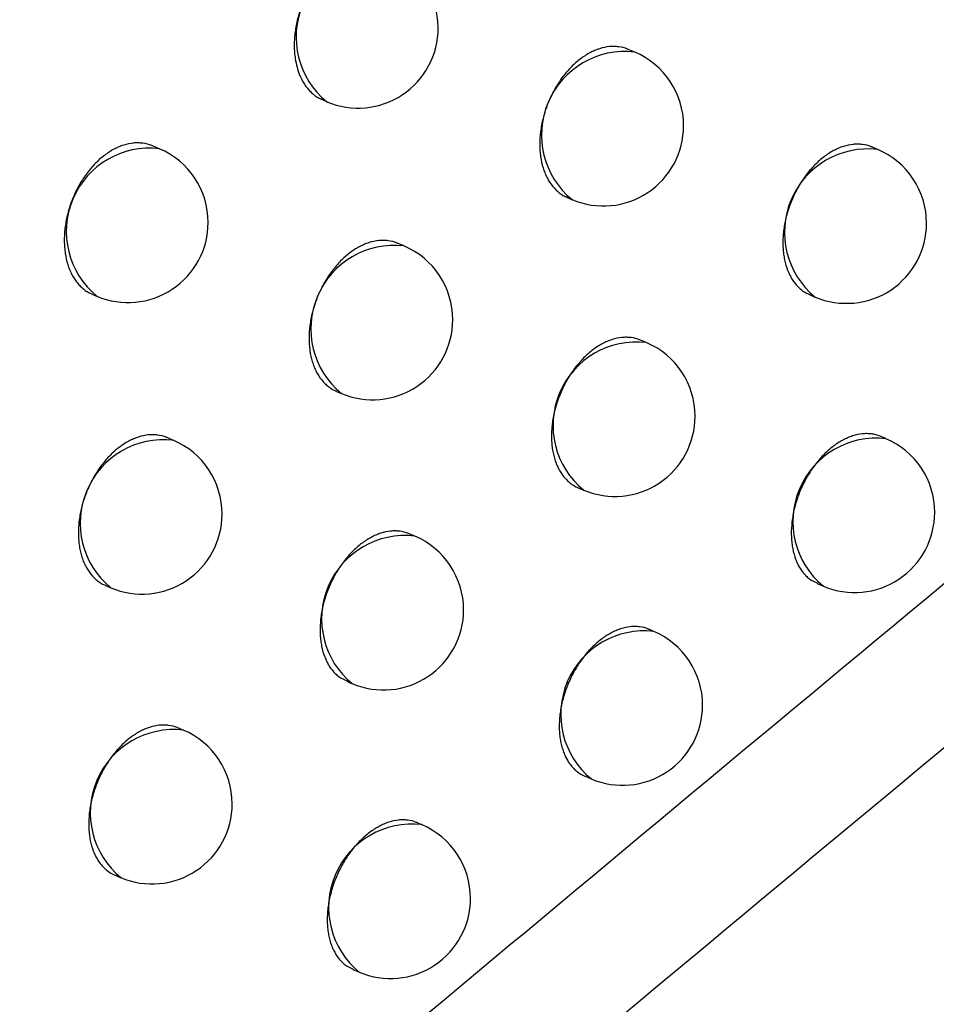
# Model space of a CAD drawing. Header units: millimetres. Extents: x -0.66 to 0.91, y -0.4 to 0.64.
# Tile 135 of 241: x 0.69551 to 0.70123, y -0.17712 to -0.17097. Entities that reach past the tile are written whole.
import ezdxf

# ---------------------------------------------------------------- set-up
doc = ezdxf.new("R2010")
doc.units = ezdxf.units.MM
doc.layers.add('FORMAT', color=7, linetype='Continuous')

msp = doc.modelspace()

# ---------------------------------------------------------------- linework, layer by layer
at = {"layer": 'FORMAT', "color": 7, "linetype": 'Continuous', "lineweight": 25}
for p, q in [((0.699349, -0.171174), (0.699309, -0.171157)), ((0.697401, -0.171472), (0.697427, -0.171483)), ((0.696381, -0.171777), (0.696338, -0.171759)), ((0.700865, -0.171782), (0.700829, -0.171766)), ((0.698929, -0.172082), (0.698959, -0.172095)), ((0.697908, -0.172384), (0.697869, -0.172367)), ((0.695964, -0.172687), (0.695991, -0.172698)), ((0.700442, -0.172688), (0.700476, -0.172703)), ((0.69942, -0.172987), (0.699385, -0.172972)), ((0.697488, -0.173292), (0.697518, -0.173304)), ((0.696468, -0.173597), (0.69643, -0.17358)), ((0.700917, -0.173586), (0.700885, -0.173573)), ((0.698996, -0.173893), (0.699031, -0.173908)), ((0.697976, -0.174195), (0.697941, -0.17418)), ((0.696047, -0.174504), (0.696078, -0.174517)), ((0.700489, -0.174491), (0.700527, -0.174507)), ((0.699468, -0.17479), (0.699437, -0.174776)), ((0.697551, -0.175101), (0.697586, -0.175116)), ((0.696531, -0.175406), (0.696497, -0.175392)), ((0.69904, -0.175694), (0.699078, -0.17571)), ((0.698019, -0.175996), (0.697989, -0.175983)), ((0.696106, -0.176312), (0.696141, -0.176327)), ((0.69759, -0.1769), (0.69763, -0.176917))]:
    msp.add_line(p, q, dxfattribs=at)
for centre, radius, start, end in [((0.697756, -0.17108), 0.0005209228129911, 83.34982, 230.761992), ((0.697622, -0.171023), 0.0005, 0, 67.055906), ((0.697622, -0.171023), 0.0005, 247.055906, 0), ((0.699288, -0.171691), 0.0005209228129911, 83.34982, 230.761992), ((0.699154, -0.171634), 0.0005000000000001, 0, 67.055906), ((0.699154, -0.171634), 0.0005000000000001, 247.055906, 0), ((0.696321, -0.172294), 0.0005209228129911, 83.34982, 230.761992), ((0.696186, -0.172237), 0.0005, 0, 67.055906), ((0.700805, -0.172299), 0.0005209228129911, 83.34982, 230.761992), ((0.700671, -0.172242), 0.0005000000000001, 0, 67.055906), ((0.696186, -0.172237), 0.0005, 247.055906, 0), ((0.700671, -0.172242), 0.0005000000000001, 247.055906, 0), ((0.697848, -0.172901), 0.0005209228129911, 83.34982, 230.761992), ((0.697713, -0.172844), 0.0005, 0, 67.055906), ((0.697713, -0.172844), 0.0005, 247.055906, 0), ((0.69936, -0.173504), 0.0005209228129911, 83.34982, 230.761992), ((0.699226, -0.173447), 0.0005, 360, 67.055906), ((0.699226, -0.173447), 0.0005, 247.055906, 360), ((0.696408, -0.174114), 0.0005209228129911, 83.34982, 230.761992), ((0.696273, -0.174057), 0.0005, 0, 67.055906), ((0.700857, -0.174104), 0.0005209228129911, 83.34982, 230.761992), ((0.700722, -0.174047), 0.0005000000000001, 0, 67.055906), ((0.696273, -0.174057), 0.0005, 247.055906, 0), ((0.700722, -0.174047), 0.0005, 247.055906, 0), ((0.697915, -0.174712), 0.0005209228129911, 83.34982, 230.761992), ((0.697781, -0.174655), 0.0005000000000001, 0, 67.055906), ((0.697781, -0.174655), 0.0005000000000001, 247.055906, 0), ((0.699408, -0.175307), 0.000520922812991, 83.34982, 230.761992), ((0.699273, -0.17525), 0.0005000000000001, 0, 67.055906), ((0.699273, -0.17525), 0.0005000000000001, 247.055906, 0), ((0.696471, -0.175923), 0.000520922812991, 83.34982, 230.761992), ((0.696336, -0.175866), 0.0005, 0, 67.055906), ((0.696336, -0.175866), 0.0005, 247.055906, 0), ((0.697959, -0.176513), 0.0005209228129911, 83.34982, 230.761992), ((0.697824, -0.176456), 0.0005, 0, 67.055906), ((0.697824, -0.176456), 0.0005, 247.055906, 0)]:
    msp.add_arc(centre, radius, start, end, dxfattribs=at)
for points, knots in [([(0.6705967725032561, -0.1727252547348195), (0.6713366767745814, -0.1722604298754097), (0.6774683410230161, -0.1684083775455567), (0.6889959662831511, -0.1612422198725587), (0.7051856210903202, -0.1513490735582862), (0.7213831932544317, -0.1416280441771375), (0.733603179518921, -0.1344214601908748), (0.7404230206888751, -0.1304512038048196), (0.7418410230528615, -0.1296256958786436)], [0, 0, 0, 0, 0.0311834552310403, 0.2584205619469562, 0.4856768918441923, 0.712990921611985, 0.9403241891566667, 1, 1, 1, 1]), ([(0.7413280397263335, -0.1357739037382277), (0.7334972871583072, -0.1400530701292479), (0.7178352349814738, -0.1486117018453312), (0.6949304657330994, -0.1619704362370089), (0.6798858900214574, -0.1712743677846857), (0.672587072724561, -0.1757881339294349)], [0, 0, 0, 0, 0.3398546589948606, 0.6797330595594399, 1, 1, 1, 1]), ([(0.7716482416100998, -0.1374241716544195), (0.7629459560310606, -0.1435037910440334), (0.7455392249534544, -0.1556645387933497), (0.719558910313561, -0.1749755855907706), (0.7023572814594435, -0.1885391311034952), (0.6937575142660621, -0.1953200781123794)], [0, 0, 0, 0, 0.3333052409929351, 0.666693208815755, 1, 1, 1, 1]), ([(0.6897636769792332, -0.1851559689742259), (0.6943681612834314, -0.1812856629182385), (0.70357902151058, -0.1735434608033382), (0.7174479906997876, -0.1622870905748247), (0.731347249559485, -0.1512673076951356), (0.7406269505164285, -0.1441630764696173), (0.7452677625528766, -0.1406102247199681)], [0, 0, 0, 0, 0.2497424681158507, 0.4995875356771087, 0.7497419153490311, 1, 1, 1, 1]), ([(0.7392231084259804, -0.1442338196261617), (0.7308114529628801, -0.1507881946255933), (0.717937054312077, -0.1608199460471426), (0.700639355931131, -0.1749681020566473), (0.6917616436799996, -0.1824570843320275), (0.6873219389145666, -0.1862022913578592)], [0, 0, 0, 0, 0.4851334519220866, 0.7425175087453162, 1, 1, 1, 1]), ([(0.6904517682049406, -0.1919713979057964), (0.6924596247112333, -0.1903677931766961), (0.7027261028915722, -0.182168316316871), (0.7213285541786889, -0.1677778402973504), (0.7383869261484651, -0.1551697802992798), (0.7471314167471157, -0.1488758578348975), (0.7475249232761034, -0.1485926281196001)], [0, 0, 0, 0, 0.1061557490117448, 0.5427906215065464, 0.9794253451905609, 1, 1, 1, 1]), ([(0.6977731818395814, -0.1705440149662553), (0.6977718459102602, -0.1705433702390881), (0.6977619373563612, -0.1705385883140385), (0.6977420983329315, -0.170532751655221), (0.6977136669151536, -0.1705268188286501), (0.6976842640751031, -0.1705246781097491), (0.6976443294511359, -0.1705263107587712), (0.697603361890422, -0.1705348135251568), (0.6975624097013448, -0.1705500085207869), (0.6975217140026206, -0.1705695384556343), (0.6974817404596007, -0.1705953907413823), (0.6974435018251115, -0.1706269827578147), (0.6974066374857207, -0.1706621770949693), (0.69737214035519, -0.1707024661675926), (0.6973408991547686, -0.1707468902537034), (0.6973119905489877, -0.1707937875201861), (0.697286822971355, -0.1708439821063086), (0.6972660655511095, -0.1708962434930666), (0.6972483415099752, -0.1709495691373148), (0.697235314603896, -0.1710040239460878), (0.697227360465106, -0.1710582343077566), (0.6972239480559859, -0.1710985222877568), (0.6972230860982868, -0.1711379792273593), (0.697224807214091, -0.1711769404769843), (0.6972319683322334, -0.171239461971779), (0.6972477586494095, -0.171297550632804), (0.6972711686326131, -0.1713475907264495), (0.6972875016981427, -0.1713753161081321), (0.6973058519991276, -0.1714003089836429), (0.6973263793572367, -0.1714228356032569), (0.697348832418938, -0.1714420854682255), (0.6973733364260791, -0.1714595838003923), (0.6973918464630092, -0.1714667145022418), (0.6974015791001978, -0.1714704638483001)], [0, 0, 0, 0, 0.004156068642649, 0.0308254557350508, 0.0577820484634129, 0.085132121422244, 0.1116014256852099, 0.1651500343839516, 0.1924847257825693, 0.218942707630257, 0.2724680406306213, 0.2997903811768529, 0.3262472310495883, 0.3797698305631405, 0.4070902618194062, 0.4335571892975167, 0.4870999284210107, 0.5144303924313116, 0.5409128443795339, 0.5944870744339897, 0.621833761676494, 0.6483285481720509, 0.6750085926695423, 0.7019755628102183, 0.7293355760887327, 0.8092998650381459, 0.8366638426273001, 0.8631558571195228, 0.8898332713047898, 0.9167978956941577, 0.9441559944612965, 0.970637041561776, 1, 1, 1, 1]), ([(0.6993087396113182, -0.1711570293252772), (0.6993074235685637, -0.1711563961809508), (0.699289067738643, -0.1711475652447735), (0.6992592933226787, -0.171141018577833), (0.6992206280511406, -0.1711379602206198), (0.6991808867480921, -0.171139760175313), (0.699140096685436, -0.1711482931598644), (0.6990992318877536, -0.1711635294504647), (0.699058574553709, -0.1711830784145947), (0.6990185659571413, -0.1712089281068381), (0.6989802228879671, -0.1712404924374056), (0.6989432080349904, -0.1712756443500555), (0.6989084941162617, -0.1713158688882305), (0.6988769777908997, -0.1713602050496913), (0.6988477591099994, -0.171406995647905), (0.6988222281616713, -0.1714570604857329), (0.6988010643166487, -0.1715091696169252), (0.6987829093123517, -0.1715623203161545), (0.6987694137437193, -0.1716165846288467), (0.6987588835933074, -0.1716838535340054), (0.6987554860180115, -0.1717372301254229), (0.6987572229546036, -0.1717886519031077), (0.6987624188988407, -0.1718384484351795), (0.6987726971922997, -0.1718853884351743), (0.6987877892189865, -0.1719283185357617), (0.6988015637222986, -0.1719584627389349), (0.6988228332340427, -0.171995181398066), (0.6988483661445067, -0.1720268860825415), (0.6988777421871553, -0.1720522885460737), (0.6989019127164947, -0.1720696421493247), (0.698920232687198, -0.1720766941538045), (0.6989298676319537, -0.1720804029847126)], [0, 0, 0, 0, 0.0041373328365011, 0.0577064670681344, 0.0850513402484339, 0.1115260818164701, 0.1650853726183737, 0.1924251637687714, 0.2188962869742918, 0.2724481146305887, 0.2997839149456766, 0.3262553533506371, 0.3798076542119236, 0.4071435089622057, 0.4336193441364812, 0.4871804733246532, 0.5145207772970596, 0.5410022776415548, 0.5945749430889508, 0.6219212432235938, 0.6748370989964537, 0.7019874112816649, 0.7293374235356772, 0.7822520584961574, 0.8094018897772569, 0.8367514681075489, 0.8632323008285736, 0.9168039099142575, 0.9441499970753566, 0.9706270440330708, 1, 1, 1, 1]), ([(0.6963382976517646, -0.1717592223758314), (0.6963369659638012, -0.1717585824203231), (0.6963184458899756, -0.1717496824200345), (0.6962884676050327, -0.1717430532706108), (0.6962495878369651, -0.1717399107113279), (0.6962096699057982, -0.171741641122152), (0.6961687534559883, -0.1717501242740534), (0.6961278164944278, -0.1717653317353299), (0.6960871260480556, -0.171784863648), (0.6960471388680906, -0.1718107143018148), (0.6960088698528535, -0.1718422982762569), (0.6959719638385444, -0.1718774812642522), (0.6959374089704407, -0.1719177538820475), (0.6959060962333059, -0.1719621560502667), (0.6958771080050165, -0.1720090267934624), (0.6958518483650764, -0.1720591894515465), (0.6958309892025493, -0.1721114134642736), (0.6958131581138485, -0.1721646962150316), (0.6958000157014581, -0.1722191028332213), (0.69579194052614, -0.1722732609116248), (0.6957884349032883, -0.1723135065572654), (0.6957874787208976, -0.1723529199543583), (0.6957891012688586, -0.1723918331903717), (0.6957946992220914, -0.1724417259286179), (0.6958053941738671, -0.1724888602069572), (0.695820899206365, -0.1725319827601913), (0.6958349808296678, -0.1725622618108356), (0.6958512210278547, -0.1725899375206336), (0.6958694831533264, -0.1726148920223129), (0.6958899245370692, -0.1726373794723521), (0.6959122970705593, -0.1726565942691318), (0.6959367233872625, -0.1726740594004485), (0.6959551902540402, -0.1726811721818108), (0.695964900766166, -0.1726849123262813)], [0, 0, 0, 0, 0.0041504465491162, 0.0577211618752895, 0.085067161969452, 0.11153559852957, 0.1650823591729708, 0.1924160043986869, 0.2188753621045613, 0.2724034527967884, 0.2997271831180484, 0.3261858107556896, 0.3797120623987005, 0.4070344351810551, 0.4335014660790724, 0.4870445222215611, 0.5143752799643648, 0.5408549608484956, 0.5944236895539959, 0.6217676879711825, 0.6482570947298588, 0.6749317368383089, 0.7018932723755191, 0.7292478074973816, 0.7821769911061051, 0.8093343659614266, 0.8366915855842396, 0.863177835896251, 0.8898494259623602, 0.9168081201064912, 0.9441601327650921, 0.9706374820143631, 0.9999999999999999, 0.9999999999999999, 0.9999999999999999, 0.9999999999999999]), ([(0.7008291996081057, -0.1717665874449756), (0.700827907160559, -0.1717659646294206), (0.7008097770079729, -0.1717572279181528), (0.7007802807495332, -0.1717507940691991), (0.7007419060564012, -0.1717478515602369), (0.7007024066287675, -0.1717497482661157), (0.7006617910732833, -0.1717583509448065), (0.7006210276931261, -0.1717736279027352), (0.7005804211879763, -0.1717931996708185), (0.7005403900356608, -0.1718190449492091), (0.7005019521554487, -0.1718505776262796), (0.7004647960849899, -0.1718856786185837), (0.7004298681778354, -0.1719258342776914), (0.700390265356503, -0.1719809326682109), (0.7003617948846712, -0.1720289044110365), (0.7003373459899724, -0.1720794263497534), (0.7003103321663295, -0.1721444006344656), (0.7002906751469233, -0.1722124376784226), (0.7002795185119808, -0.1722793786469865), (0.7002753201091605, -0.1723193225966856), (0.7002736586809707, -0.1723584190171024), (0.7002745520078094, -0.1723970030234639), (0.7002780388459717, -0.1724342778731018), (0.7002860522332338, -0.1724818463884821), (0.7002990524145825, -0.1725260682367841), (0.7003167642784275, -0.1725657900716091), (0.7003374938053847, -0.1726022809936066), (0.7003625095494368, -0.1726337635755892), (0.7003914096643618, -0.1726589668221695), (0.7004152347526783, -0.1726761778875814), (0.7004333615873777, -0.1726831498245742), (0.7004428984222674, -0.1726868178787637)], [0, 0, 0, 0, 0.0041120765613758, 0.0576832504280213, 0.0850289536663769, 0.1115093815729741, 0.1650800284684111, 0.1924254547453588, 0.218905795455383, 0.2724762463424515, 0.2998215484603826, 0.3263023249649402, 0.3798736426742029, 0.4072193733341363, 0.4601285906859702, 0.4872754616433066, 0.5146219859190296, 0.5945371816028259, 0.621884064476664, 0.6483652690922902, 0.6750316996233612, 0.7019850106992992, 0.7293312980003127, 0.7558115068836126, 0.8093817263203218, 0.8367269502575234, 0.8632067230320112, 0.9167760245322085, 0.9441207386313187, 0.9706009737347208, 1, 1, 1, 1]), ([(0.6978690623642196, -0.1723672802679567), (0.6978677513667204, -0.1723666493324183), (0.6978494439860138, -0.1723578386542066), (0.6978197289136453, -0.1723513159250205), (0.6977811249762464, -0.1723482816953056), (0.6977414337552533, -0.1723501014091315), (0.697700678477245, -0.1723586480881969), (0.6976598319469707, -0.1723738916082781), (0.6976191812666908, -0.1723934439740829), (0.6975791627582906, -0.1724192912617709), (0.6975407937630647, -0.1724508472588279), (0.6975037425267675, -0.1724859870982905), (0.6974689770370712, -0.1725261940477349), (0.6974373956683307, -0.1725705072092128), (0.6974081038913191, -0.1726172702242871), (0.6973824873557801, -0.1726673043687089), (0.6973612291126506, -0.1727193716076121), (0.6973475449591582, -0.1727591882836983), (0.6973362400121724, -0.1727992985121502), (0.6973272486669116, -0.1728400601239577), (0.6973186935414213, -0.1728939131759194), (0.6973151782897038, -0.1729472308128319), (0.6973167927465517, -0.1729985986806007), (0.6973218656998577, -0.1730483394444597), (0.6973320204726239, -0.1730952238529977), (0.6973469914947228, -0.1731380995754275), (0.6973606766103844, -0.1731682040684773), (0.697381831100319, -0.1732048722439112), (0.6974072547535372, -0.1732365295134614), (0.6974365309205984, -0.1732618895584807), (0.6974606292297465, -0.1732792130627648), (0.6974789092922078, -0.1732862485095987), (0.6974885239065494, -0.1732899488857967)], [0, 0, 0, 0, 0.0041317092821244, 0.0576971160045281, 0.0850400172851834, 0.1115144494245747, 0.1650730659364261, 0.1924124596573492, 0.2188844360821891, 0.2724379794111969, 0.2997746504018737, 0.3262470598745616, 0.3798013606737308, 0.4071382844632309, 0.4336140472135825, 0.4871750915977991, 0.5145154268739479, 0.5409952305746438, 0.5676602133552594, 0.5946119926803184, 0.6219566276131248, 0.6748664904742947, 0.7020137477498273, 0.7293606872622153, 0.7822686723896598, 0.8094150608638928, 0.8367611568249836, 0.8632393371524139, 0.916805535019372, 0.9441488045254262, 0.9706244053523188, 1, 1, 1, 1]), ([(0.6993849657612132, -0.1729719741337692), (0.6993836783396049, -0.1729713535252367), (0.6993655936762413, -0.1729626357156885), (0.6993361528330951, -0.172956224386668), (0.6992978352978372, -0.1729533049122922), (0.6992583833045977, -0.1729552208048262), (0.6992178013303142, -0.172963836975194), (0.6991770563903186, -0.1729791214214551), (0.6991364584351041, -0.1729986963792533), (0.6990964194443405, -0.173024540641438), (0.6990579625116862, -0.1730560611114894), (0.69903008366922, -0.1730823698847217), (0.6990034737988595, -0.1731109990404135), (0.6989779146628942, -0.1731422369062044), (0.6989461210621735, -0.1731863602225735), (0.6989175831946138, -0.1732343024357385), (0.6988930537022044, -0.1732847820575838), (0.6988767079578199, -0.1733239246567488), (0.6988626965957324, -0.1733635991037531), (0.6988510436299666, -0.1734035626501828), (0.6988416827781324, -0.1734441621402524), (0.6988348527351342, -0.1734845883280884), (0.6988291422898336, -0.1735378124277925), (0.6988285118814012, -0.1735898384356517), (0.6988330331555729, -0.1736393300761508), (0.698840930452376, -0.1736868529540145), (0.6988538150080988, -0.1737310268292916), (0.6988714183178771, -0.1737706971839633), (0.6988920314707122, -0.1738071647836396), (0.6989170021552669, -0.1738384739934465), (0.698945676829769, -0.1738639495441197), (0.6989690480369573, -0.1738796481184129), (0.6989860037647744, -0.1738892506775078), (0.6989955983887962, -0.1738926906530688), (0.6989964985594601, -0.1738930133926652)], [0, 0, 0, 0, 0.0041051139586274, 0.0576653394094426, 0.0850054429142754, 0.1114807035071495, 0.1650408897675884, 0.1923809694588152, 0.2188562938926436, 0.2724166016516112, 0.2997567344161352, 0.3262323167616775, 0.3528930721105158, 0.379840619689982, 0.4071810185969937, 0.4600788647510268, 0.4872199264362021, 0.5145606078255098, 0.5410362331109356, 0.5676970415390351, 0.5946446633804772, 0.6219851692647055, 0.6484600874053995, 0.7020196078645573, 0.729359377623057, 0.7558337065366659, 0.809392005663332, 0.8367311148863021, 0.8632056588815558, 0.9167643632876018, 0.9441036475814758, 0.9705791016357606, 0.9972397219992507, 1, 1, 1, 1]), ([(0.696429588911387, -0.1735805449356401), (0.6964282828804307, -0.1735799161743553), (0.6964100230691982, -0.1735711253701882), (0.696380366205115, -0.1735646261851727), (0.6963418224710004, -0.1735616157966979), (0.6963021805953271, -0.1735634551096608), (0.696261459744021, -0.1735720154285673), (0.6962206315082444, -0.1735872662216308), (0.6961799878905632, -0.173606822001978), (0.6961399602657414, -0.1736326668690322), (0.6961015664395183, -0.1736642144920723), (0.6960644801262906, -0.1736993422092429), (0.6960296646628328, -0.173739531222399), (0.695998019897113, -0.173783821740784), (0.69596865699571, -0.1738305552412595), (0.6959429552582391, -0.1738805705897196), (0.6959109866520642, -0.1739584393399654), (0.6958916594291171, -0.1740266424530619), (0.6958765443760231, -0.1741205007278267), (0.6958741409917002, -0.174187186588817), (0.6958803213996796, -0.1742490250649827), (0.695886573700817, -0.1742847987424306), (0.6958952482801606, -0.1743186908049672), (0.6959064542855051, -0.1743509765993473), (0.6959200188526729, -0.1743809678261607), (0.6959410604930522, -0.1744175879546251), (0.6959663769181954, -0.1744491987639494), (0.6959955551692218, -0.1744745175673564), (0.6960195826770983, -0.174491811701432), (0.6960378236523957, -0.1744988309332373), (0.6960474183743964, -0.1745025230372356)], [0, 0, 0, 0, 0.0041275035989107, 0.0577072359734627, 0.0850573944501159, 0.1115401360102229, 0.1651155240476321, 0.1924634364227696, 0.2189446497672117, 0.2725168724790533, 0.2998630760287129, 0.3263447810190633, 0.3799179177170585, 0.4072644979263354, 0.4337486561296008, 0.4873267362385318, 0.5146758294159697, 0.5946061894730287, 0.6219581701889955, 0.7018916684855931, 0.7292448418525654, 0.7557316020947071, 0.7824036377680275, 0.8093626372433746, 0.8367147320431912, 0.8631994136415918, 0.9167787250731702, 0.9441286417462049, 0.9706117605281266, 1, 1, 1, 1]), ([(0.700885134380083, -0.1735729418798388), (0.7008838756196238, -0.1735723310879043), (0.7008743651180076, -0.1735677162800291), (0.7008551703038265, -0.1735621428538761), (0.7008275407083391, -0.1735565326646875), (0.7007988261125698, -0.1735546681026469), (0.7007596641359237, -0.1735566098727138), (0.7007192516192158, -0.1735653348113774), (0.7006786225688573, -0.1735806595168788), (0.7006380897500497, -0.173600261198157), (0.700598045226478, -0.1736260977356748), (0.7005595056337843, -0.1736575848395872), (0.7005221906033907, -0.1736926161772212), (0.7004870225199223, -0.1737326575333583), (0.7004549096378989, -0.1737767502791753), (0.7004250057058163, -0.1738232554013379), (0.7003986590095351, -0.1738729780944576), (0.7003765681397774, -0.173924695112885), (0.7003574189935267, -0.1739774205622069), (0.7003428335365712, -0.17403120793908), (0.7003332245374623, -0.1740847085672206), (0.7003269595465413, -0.1741377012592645), (0.700325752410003, -0.1741894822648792), (0.7003296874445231, -0.1742387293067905), (0.700336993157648, -0.1742860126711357), (0.7003493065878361, -0.1743299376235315), (0.7003747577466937, -0.1743890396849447), (0.7004040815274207, -0.1744302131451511), (0.7004464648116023, -0.1744694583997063), (0.7004728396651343, -0.1744805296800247), (0.7004905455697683, -0.1744879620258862)], [0, 0, 0, 0, 0.0040685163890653, 0.0307394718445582, 0.0576973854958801, 0.0850483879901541, 0.1115317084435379, 0.165108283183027, 0.1924568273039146, 0.2189380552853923, 0.2725103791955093, 0.2998567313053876, 0.3263363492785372, 0.379905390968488, 0.4072500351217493, 0.4337287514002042, 0.487295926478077, 0.5146395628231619, 0.5411185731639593, 0.594686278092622, 0.622030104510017, 0.6485111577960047, 0.7020829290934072, 0.7294287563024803, 0.7559134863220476, 0.8094926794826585, 0.8368422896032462, 0.9167777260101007, 0.9441314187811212, 1, 1, 1, 1]), ([(0.6979410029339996, -0.1741804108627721), (0.6979397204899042, -0.174179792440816), (0.6979216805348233, -0.1741710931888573), (0.6978922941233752, -0.1741647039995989), (0.6978540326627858, -0.1741618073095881), (0.697814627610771, -0.1741637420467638), (0.6977740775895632, -0.1741723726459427), (0.697733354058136, -0.1741876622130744), (0.6977029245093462, -0.1742023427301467), (0.6976729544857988, -0.1742200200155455), (0.6976431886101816, -0.1742408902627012), (0.6976142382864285, -0.1742645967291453), (0.6975863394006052, -0.1742908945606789), (0.6975596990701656, -0.1743195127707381), (0.697534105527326, -0.1743507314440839), (0.6975100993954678, -0.1743839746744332), (0.6974804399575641, -0.1744305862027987), (0.6974543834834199, -0.1744804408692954), (0.6974326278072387, -0.1745323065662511), (0.6974138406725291, -0.1745851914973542), (0.6973996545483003, -0.174639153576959), (0.6973904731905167, -0.1746928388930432), (0.6973846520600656, -0.1747460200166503), (0.6973839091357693, -0.1747979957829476), (0.6973883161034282, -0.1748474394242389), (0.6973960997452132, -0.1748949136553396), (0.697408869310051, -0.1749390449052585), (0.69742636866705, -0.1749786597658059), (0.6974468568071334, -0.1750151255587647), (0.6974718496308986, -0.1750461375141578), (0.6975078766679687, -0.1750792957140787), (0.6975344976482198, -0.1750904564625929), (0.6975523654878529, -0.1750979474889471)], [0, 0, 0, 0, 0.004099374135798, 0.0576653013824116, 0.0850083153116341, 0.1114863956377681, 0.1650522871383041, 0.1923952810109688, 0.2188733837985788, 0.2455366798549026, 0.2724868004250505, 0.2998298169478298, 0.326307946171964, 0.3529712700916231, 0.3799214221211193, 0.4072644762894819, 0.4337424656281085, 0.4873081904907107, 0.5146511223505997, 0.541128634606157, 0.5946934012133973, 0.622035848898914, 0.6485127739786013, 0.7020763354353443, 0.7294181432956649, 0.7558950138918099, 0.8094584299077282, 0.8368001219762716, 0.8632778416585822, 0.9168429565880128, 0.9441854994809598, 0.9999999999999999, 0.9999999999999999, 0.9999999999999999, 0.9999999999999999]), ([(0.6994369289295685, -0.1747766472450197), (0.6994356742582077, -0.1747760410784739), (0.6994178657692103, -0.1747674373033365), (0.6993887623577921, -0.17476116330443), (0.6993507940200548, -0.1747583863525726), (0.6993116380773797, -0.1747604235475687), (0.6992712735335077, -0.1747691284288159), (0.6992306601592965, -0.1747844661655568), (0.699190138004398, -0.1748040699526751), (0.6991500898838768, -0.1748299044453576), (0.6991115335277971, -0.1748613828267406), (0.6990741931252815, -0.1748964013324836), (0.6990389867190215, -0.174936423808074), (0.6990068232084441, -0.174980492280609), (0.6989768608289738, -0.1750269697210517), (0.6989504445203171, -0.1750766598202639), (0.6989282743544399, -0.1751283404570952), (0.698909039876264, -0.1751810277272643), (0.6988943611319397, -0.1752347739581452), (0.6988846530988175, -0.1752882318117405), (0.6988782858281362, -0.175341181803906), (0.6988769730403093, -0.1753929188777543), (0.698880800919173, -0.1754421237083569), (0.6988880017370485, -0.1754893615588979), (0.6989002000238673, -0.1755332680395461), (0.6989255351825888, -0.1755922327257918), (0.6989544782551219, -0.1756339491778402), (0.6989965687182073, -0.1756710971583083), (0.6990206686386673, -0.1756871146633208), (0.6990386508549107, -0.1756935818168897), (0.6990396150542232, -0.1756939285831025)], [0, 0, 0, 0, 0.0040612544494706, 0.0576444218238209, 0.0849963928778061, 0.1114795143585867, 0.1650557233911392, 0.1924041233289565, 0.2188842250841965, 0.2724542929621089, 0.299799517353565, 0.3262774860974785, 0.3798431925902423, 0.4071861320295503, 0.4336632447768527, 0.4872271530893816, 0.5145690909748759, 0.5410471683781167, 0.5946129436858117, 0.6219557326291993, 0.6484369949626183, 0.7020091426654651, 0.7293551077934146, 0.7558412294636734, 0.8094232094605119, 0.8367742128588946, 0.9167157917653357, 0.9440716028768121, 0.9970011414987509, 1, 1, 1, 1]), ([(0.6964973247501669, -0.1753918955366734), (0.6964960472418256, -0.1753912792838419), (0.6964780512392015, -0.1753825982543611), (0.6964487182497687, -0.1753762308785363), (0.6964105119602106, -0.1753733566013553), (0.6963711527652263, -0.1753753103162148), (0.6963306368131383, -0.1753839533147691), (0.6962899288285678, -0.1753992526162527), (0.6962493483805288, -0.1754188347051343), (0.6962092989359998, -0.1754446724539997), (0.6961707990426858, -0.1754761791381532), (0.6961335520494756, -0.1755112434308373), (0.6960984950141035, -0.1755513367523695), (0.6960665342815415, -0.1755954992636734), (0.6960368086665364, -0.1756420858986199), (0.6960106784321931, -0.1756919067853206), (0.6959888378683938, -0.1757437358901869), (0.6959699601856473, -0.1757965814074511), (0.695955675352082, -0.1758505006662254), (0.6959463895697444, -0.17590414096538), (0.6959404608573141, -0.1759572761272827), (0.6959396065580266, -0.1760092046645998), (0.6959439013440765, -0.1760586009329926), (0.6959515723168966, -0.1761060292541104), (0.6959642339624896, -0.1761501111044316), (0.6959816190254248, -0.1761896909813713), (0.6959969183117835, -0.1762169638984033), (0.6960142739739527, -0.176241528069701), (0.6960338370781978, -0.1762636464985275), (0.6960624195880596, -0.176288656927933), (0.6960867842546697, -0.1763047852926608), (0.6961049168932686, -0.1763113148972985), (0.6961058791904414, -0.1763116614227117)], [0, 0, 0, 0, 0.0040931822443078, 0.0576598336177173, 0.085003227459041, 0.111481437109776, 0.1650475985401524, 0.1923907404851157, 0.2188687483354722, 0.272434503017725, 0.2997774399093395, 0.3262551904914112, 0.379820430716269, 0.4071631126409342, 0.4336404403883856, 0.4872048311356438, 0.5145470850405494, 0.5410238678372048, 0.5945871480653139, 0.6219288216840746, 0.6484053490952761, 0.7019680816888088, 0.7293094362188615, 0.7557865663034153, 0.8093504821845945, 0.8366924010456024, 0.8631709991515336, 0.8898347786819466, 0.9167853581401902, 0.9441287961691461, 0.9970349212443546, 1, 1, 1, 1]), ([(0.697989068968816, -0.1759834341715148), (0.6979878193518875, -0.1759828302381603), (0.697970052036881, -0.1759742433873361), (0.6979409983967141, -0.1759679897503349), (0.6979030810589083, -0.1759652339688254), (0.6978639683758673, -0.1759672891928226), (0.6978236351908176, -0.1759760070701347), (0.6977830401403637, -0.175991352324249), (0.6977425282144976, -0.1760109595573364), (0.6977024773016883, -0.1760367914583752), (0.6976639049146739, -0.1760682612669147), (0.6976265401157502, -0.1761032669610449), (0.697591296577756, -0.1761432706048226), (0.6975590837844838, -0.1761873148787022), (0.6975290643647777, -0.1762337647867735), (0.6975025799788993, -0.1762834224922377), (0.6974803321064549, -0.1763350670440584), (0.6974610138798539, -0.1763877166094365), (0.6974462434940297, -0.1764414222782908), (0.6974364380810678, -0.1764948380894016), (0.6974299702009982, -0.1765477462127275), (0.6974285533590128, -0.1765994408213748), (0.6974322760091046, -0.1766486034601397), (0.6974393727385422, -0.1766958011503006), (0.6974514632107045, -0.1767396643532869), (0.6974724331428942, -0.1767886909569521), (0.6974938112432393, -0.1768234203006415), (0.6975193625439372, -0.1768523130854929), (0.6975478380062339, -0.1768789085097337), (0.6975741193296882, -0.1768899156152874), (0.697591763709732, -0.1768973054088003)], [0, 0, 0, 0, 0.0040535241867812, 0.0576338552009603, 0.0849844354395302, 0.1114648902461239, 0.1650357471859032, 0.192381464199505, 0.2188578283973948, 0.2724203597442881, 0.2997617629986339, 0.3262354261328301, 0.3797924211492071, 0.4071309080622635, 0.4336038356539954, 0.487159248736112, 0.51449681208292, 0.540971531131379, 0.5945304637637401, 0.6218696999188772, 0.6483489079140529, 0.7019168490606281, 0.7292606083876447, 0.7557459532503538, 0.809326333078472, 0.8366764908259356, 0.8896035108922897, 0.9167594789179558, 0.9441151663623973, 1, 1, 1, 1])]:
    msp.add_open_spline(points, degree=3, knots=knots, dxfattribs=at)

doc.saveas('drawing.dxf')
